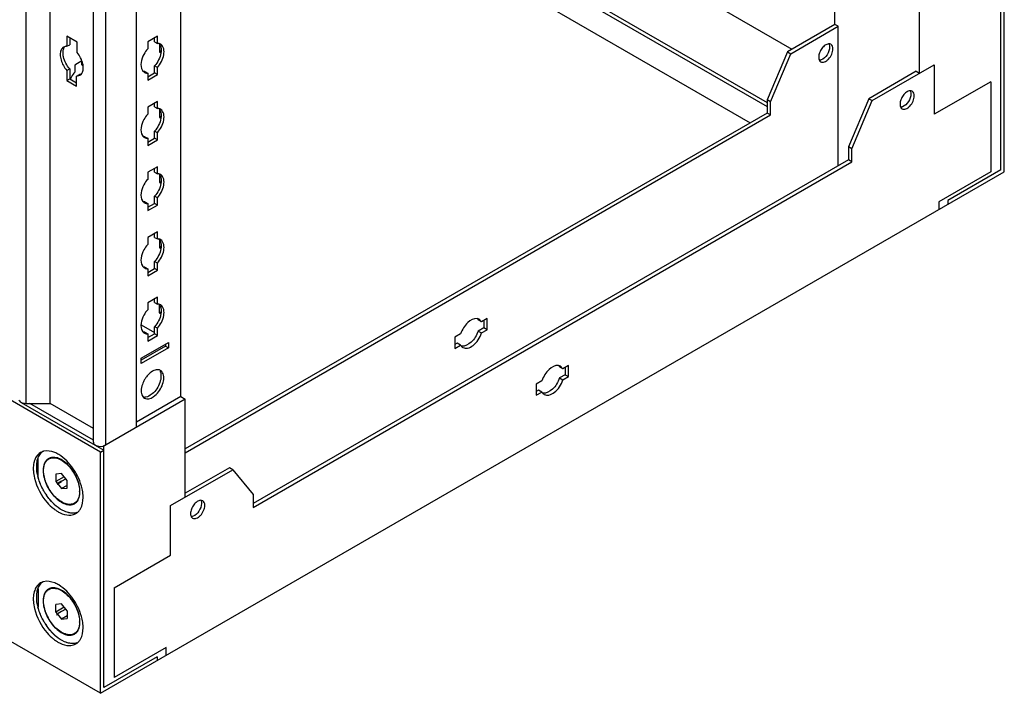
# Model space of a CAD drawing. Header units: millimetres. Extents: x 474 to 1323, y 193 to 2316.
# Tile 2 of 26: x 1015 to 1323, y 193 to 404. Entities that reach past the tile are written whole.
import ezdxf

# ---------------------------------------------------------------- set-up
doc = ezdxf.new("R2010")
doc.units = ezdxf.units.MM
doc.header["$LTSCALE"] = 163.170487
doc.layers.get('0').update_dxf_attribs({"linetype": 'CONTINUOUS'})
doc.layers.add('INTFCLR_95462', color=7, linetype='CONTINUOUS')
doc.layers.add('INTFCLR_97', color=7, linetype='CONTINUOUS')

msp = doc.modelspace()

# ---------------------------------------------------------------- linework, layer by layer
at = {"color": 7}
for p, q in [((1016.8, 1792.04), (1016.8, 283.96)), ((1065.23, 286.08), (1065.23, 1792.52)), ((1024.35, 283.96), (1024.35, 1788.37)), ((1051.34, 276.42), (1051.34, 1784.5)), ((1037.88, 271.79), (1037.88, 1780.55)), ((1041.72, 1778.95), (1041.72, 270.87)), ((1040.13, 268.73), (474.44, 595.32)), ((1040.13, 193.2), (474.44, 519.79)), ((1065.23, 505.3), (1256.5, 394.87)), ((1065.23, 484.07), (1248.73, 378.13)), ((1065.23, 482.85), (1248.73, 376.91)), ((1065.23, 474.68), (1243.42, 371.81)), ((1269.94, 402.63), (1269.94, 433.25)), ((1321.91, 357.11), (1321.91, 432.64)), ((1322.97, 356.5), (1322.97, 432.02)), ((1296.46, 387.32), (1296.46, 417.94)), ((1269.94, 402.63), (1255.09, 394.06)), ((1256.15, 393.44), (1271, 402.02)), ((1271, 402.02), (1269.94, 402.63)), ((1271, 358.33), (1271, 402.02)), ((1032.78, 397.08), (1029.6, 398.92)), ((1029.6, 398.92), (1029.6, 395.75)), ((1030.48, 398.41), (1030.48, 396.26)), ((1057.92, 398.9), (1054.88, 397.14)), ((1057.03, 397.18), (1057.03, 398.39)), ((1057.92, 396.67), (1057.92, 398.9)), ((1029.6, 395.75), (1030.48, 396.26)), ((1032.78, 393.83), (1032.78, 397.08)), ((1054.88, 397.14), (1054.88, 394.92)), ((1057.03, 397.18), (1057.92, 396.67)), ((1058.59, 396.43), (1058.59, 393.94)), ((1059.03, 394.19), (1058.59, 393.94)), ((1058.59, 393.94), (1059.03, 393.68)), ((1255.09, 394.06), (1248.73, 378.95)), ((1249.79, 378.34), (1256.15, 393.44)), ((1255.09, 394.06), (1256.15, 393.44)), ((1030.48, 388.71), (1029.6, 388.2)), ((1030.48, 388.71), (1030.48, 385.55)), ((1034.27, 391.16), (1032.07, 389.89)), ((1032.07, 389.89), (1032.07, 387.67)), ((1034.23, 389.93), (1034.23, 391.28)), ((1034.23, 389.93), (1034.62, 389.71)), ((1057.92, 389.12), (1057.03, 389.63)), ((1057.03, 387.4), (1057.03, 389.63)), ((1057.92, 386.89), (1057.92, 389.12)), ((1281.61, 378.75), (1301.05, 389.97)), ((1301.05, 389.97), (1301.05, 374.46)), ((1029.6, 388.2), (1029.6, 385.04)), ((1029.6, 385.04), (1030.48, 385.55)), ((1030.48, 385.55), (1032.64, 384.3)), ((1032.64, 386.44), (1033.53, 386.95)), ((1032.64, 386.44), (1033.67, 386.68)), ((1032.64, 383.28), (1032.64, 386.44)), ((1053.99, 387.87), (1054.88, 387.36)), ((1054.88, 387.36), (1054.88, 385.14)), ((1054.88, 385.14), (1057.92, 386.89)), ((1054.96, 386.2), (1057.03, 387.4)), ((1057.92, 386.89), (1057.03, 387.4)), ((1295.4, 387.93), (1280.55, 379.36)), ((1295.4, 387.93), (1296.46, 387.32)), ((1029.6, 385.04), (1032.64, 383.28)), ((1318.73, 384.67), (1301.05, 374.46)), ((1318.73, 384.67), (1318.73, 356.5)), ((1280.55, 379.36), (1274.18, 364.25)), ((1280.55, 379.36), (1281.61, 378.75)), ((1057.92, 378.48), (1054.88, 376.73)), ((1054.88, 376.73), (1054.88, 374.5)), ((1057.03, 376.77), (1057.03, 377.97)), ((1057.03, 376.77), (1057.92, 376.26)), ((1057.92, 376.26), (1057.92, 378.48)), ((1058.59, 376.02), (1058.59, 373.52)), ((1249.79, 378.34), (1248.73, 378.95)), ((1248.73, 378.95), (1248.73, 374.87)), ((1249.79, 374.26), (1249.79, 378.34)), ((1275.24, 363.64), (1281.61, 378.75)), ((1059.03, 373.78), (1058.59, 373.52)), ((1058.59, 373.52), (1059.03, 373.27)), ((1248.73, 374.87), (1066.65, 269.75)), ((1066.65, 268.52), (1249.79, 374.26)), ((1249.79, 374.26), (1248.73, 374.87)), ((1053.99, 367.46), (1054.88, 366.95)), ((1054.88, 366.95), (1054.88, 364.73)), ((1054.96, 365.79), (1057.03, 366.99)), ((1057.92, 368.71), (1057.03, 369.22)), ((1057.03, 366.99), (1057.03, 369.22)), ((1057.92, 366.48), (1057.03, 366.99)), ((1057.92, 366.48), (1057.92, 368.71)), ((1054.88, 364.73), (1057.92, 366.48)), ((1275.24, 363.64), (1274.18, 364.25)), ((1274.18, 364.25), (1274.18, 360.17)), ((1275.24, 359.56), (1275.24, 363.64)), ((1057.92, 358.07), (1054.88, 356.32)), ((1057.03, 356.36), (1057.03, 357.56)), ((1057.92, 355.85), (1057.92, 358.07)), ((1274.18, 360.17), (1087.86, 252.6)), ((1087.86, 251.37), (1275.24, 359.56)), ((1275.24, 359.56), (1274.18, 360.17)), ((1040.13, 193.2), (1322.97, 356.5)), ((1054.88, 356.32), (1054.88, 354.09)), ((1057.03, 356.36), (1057.92, 355.85)), ((1058.59, 355.61), (1058.59, 353.11)), ((1318.73, 356.5), (1302.47, 347.11)), ((1321.91, 357.11), (1305.3, 347.52)), ((1059.03, 353.36), (1058.59, 353.11)), ((1058.59, 353.11), (1059.03, 352.86)), ((1057.92, 348.29), (1057.03, 348.8)), ((1057.03, 346.58), (1057.03, 348.8)), ((1057.92, 346.07), (1057.92, 348.29)), ((1053.99, 347.05), (1054.88, 346.54)), ((1054.88, 346.54), (1054.88, 344.31)), ((1054.88, 344.31), (1057.92, 346.07)), ((1054.96, 345.38), (1057.03, 346.58)), ((1057.92, 346.07), (1057.03, 346.58)), ((1302.47, 347.11), (1302.47, 344.66)), ((1305.3, 347.52), (1305.3, 346.29)), ((1057.92, 337.66), (1054.88, 335.9)), ((1054.88, 335.9), (1054.88, 333.68)), ((1057.03, 335.94), (1057.03, 337.15)), ((1057.03, 335.94), (1057.92, 335.43)), ((1057.92, 335.43), (1057.92, 337.66)), ((1058.59, 335.19), (1058.59, 332.7)), ((1059.03, 332.95), (1058.59, 332.7)), ((1058.59, 332.7), (1059.03, 332.44)), ((1057.92, 327.88), (1057.03, 328.39)), ((1057.03, 326.17), (1057.03, 328.39)), ((1057.92, 325.66), (1057.92, 327.88)), ((1053.99, 326.64), (1054.88, 326.13)), ((1054.88, 326.13), (1054.88, 323.9)), ((1054.88, 323.9), (1057.92, 325.66)), ((1054.96, 324.97), (1057.03, 326.17)), ((1057.92, 325.66), (1057.03, 326.17)), ((1057.92, 317.25), (1054.88, 315.49)), ((1054.88, 315.49), (1054.88, 313.26)), ((1057.03, 315.53), (1057.03, 316.74)), ((1057.03, 315.53), (1057.92, 315.02)), ((1057.92, 315.02), (1057.92, 317.25)), ((1058.59, 312.29), (1058.59, 314.78)), ((1059.03, 312.54), (1058.59, 312.29)), ((1058.59, 312.29), (1059.03, 312.03)), ((1052.88, 308.52), (1057.03, 306.12)), ((1159.37, 309.52), (1158.31, 310.13)), ((1159.37, 309.52), (1158.65, 310.29)), ((1161.15, 310.55), (1159.37, 309.52)), ((1160.09, 309.94), (1160.09, 307.65)), ((1161.15, 307.04), (1161.15, 310.55)), ((1053.99, 306.22), (1054.88, 305.71)), ((1054.88, 305.71), (1054.88, 303.49)), ((1054.88, 303.49), (1057.92, 305.24)), ((1054.96, 304.55), (1057.03, 305.75)), ((1057.92, 307.47), (1057.03, 307.98)), ((1057.03, 305.75), (1057.03, 307.98)), ((1057.92, 305.24), (1057.03, 305.75)), ((1057.92, 305.24), (1057.92, 307.47)), ((1152.83, 305.74), (1151.04, 304.71)), ((1160.09, 307.65), (1158.31, 306.62)), ((1158.31, 306.62), (1159.37, 306.01)), ((1159.37, 306.01), (1161.15, 307.04)), ((1161.15, 307.04), (1160.09, 307.65)), ((1052.86, 298.12), (1061.35, 303.02)), ((1060.46, 302.51), (1060.46, 301.9)), ((1061.35, 303.02), (1061.35, 301.39)), ((1151.04, 304.71), (1151.04, 301.2)), ((1151.77, 302.84), (1151.04, 302.42)), ((1151.04, 301.2), (1152.83, 302.23)), ((1152.83, 302.23), (1151.77, 302.84)), ((1060.46, 301.9), (1052.86, 297.51)), ((1061.35, 301.39), (1052.86, 296.49)), ((1060.46, 301.9), (1061.35, 301.39)), ((1052.86, 296.49), (1052.86, 298.12)), ((1186.61, 295.85), (1184.82, 294.82)), ((1186.61, 292.34), (1186.61, 295.85)), ((1184.82, 294.82), (1183.76, 295.43)), ((1185.55, 292.95), (1183.76, 291.92)), ((1184.82, 294.82), (1184.1, 295.59)), ((1185.55, 295.24), (1185.55, 292.95)), ((1185.55, 292.95), (1186.61, 292.34)), ((1178.28, 291.05), (1176.5, 290.01)), ((1176.5, 290.01), (1176.5, 286.5)), ((1183.76, 291.92), (1184.82, 291.31)), ((1184.82, 291.31), (1186.61, 292.34)), ((1177.22, 288.15), (1176.5, 287.73)), ((1176.5, 286.5), (1178.28, 287.53)), ((1178.28, 287.53), (1177.22, 288.15)), ((1015.3, 284.29), (1041.19, 269.34)), ((1016.8, 283.96), (1024.35, 283.96)), ((1037.88, 272.47), (1017.99, 283.96)), ((1037.88, 276.15), (1024.35, 283.96)), ((1066.65, 285.26), (1041.19, 270.56)), ((1065.23, 286.08), (1051.34, 278.05)), ((1065.23, 286.08), (1066.65, 285.26)), ((1066.65, 254.64), (1066.65, 285.26)), ((1040.13, 268.73), (1041.19, 269.34)), ((1040.13, 193.2), (1040.13, 268.73)), ((1041.19, 270.56), (1040.92, 270.72)), ((1041.19, 195.04), (1041.19, 270.56)), ((1020.56, 261.04), (1020.56, 266.75)), ((1024.46, 266.87), (1023.93, 266.57)), ((1027.93, 262.01), (1026.16, 261.85)), ((1029.71, 259.8), (1027.93, 262.01)), ((1062.05, 251.99), (1081.5, 263.21)), ((1080.44, 263.83), (1066.65, 255.87)), ((1081.5, 263.21), (1080.44, 263.83)), ((1081.5, 263.21), (1087.86, 255.46)), ((1026.16, 261.85), (1026.16, 259.48)), ((1028.76, 260.98), (1026.16, 259.48)), ((1026.16, 259.48), (1027.93, 257.27)), ((1029.71, 257.43), (1029.71, 259.8)), ((1029.71, 258.3), (1027.93, 257.27)), ((1027.93, 257.27), (1029.71, 257.43)), ((1032.61, 253.1), (1031.93, 252.71)), ((1087.86, 255.46), (1087.86, 251.37)), ((1062.05, 236.47), (1062.05, 251.99)), ((1044.38, 226.27), (1062.05, 236.47)), ((1020.56, 225.93), (1020.56, 220.21)), ((1024.46, 226.04), (1023.93, 225.74)), ((1044.38, 226.27), (1044.38, 198.1)), ((1027.93, 221.17), (1026.16, 221.02)), ((1026.16, 218.65), (1026.16, 221.02)), ((1028.76, 220.15), (1026.16, 218.65)), ((1029.71, 218.97), (1027.93, 221.17)), ((1029.71, 218.97), (1029.71, 216.6)), ((1026.16, 218.65), (1027.93, 216.44)), ((1029.71, 217.46), (1027.93, 216.44)), ((1027.93, 216.44), (1029.71, 216.6)), ((1032.61, 212.28), (1031.93, 211.88)), ((1060.64, 207.49), (1044.38, 198.1)), ((1060.64, 205.04), (1060.64, 207.49)), ((1057.81, 204.63), (1041.19, 195.04)), ((1057.81, 204.63), (1057.81, 203.4))]:
    msp.add_line(p, q, dxfattribs=at)
for centre, radius, start, end in [((1038.64, 381.85), 8.78, 143.6361, 156.3899), ((1038.13, 382.25), 8.13, 138.1547, 143.7216), ((1054.7, 389.09), 1.71, 226.6668, 240.1461), ((1054.7, 368.67), 1.71, 226.6668, 240.1461), ((1054.7, 348.26), 1.71, 226.6668, 240.1461), ((1054.7, 327.85), 1.71, 226.6668, 240.1461), ((1054.7, 307.44), 1.71, 226.6668, 240.1461), ((1153.4, 303.79), 1.96, 261.0829, 262.6408), ((1058.06, 292.83), 1.68, 60.0136, 73.1942), ((1061.25, 287.16), 8.49, 142.8983, 149.7376), ((1178.86, 289.09), 1.96, 261.0829, 262.6408), ((1023.21, 265.37), 3.7, 110.7871, 120.0024), ((1024.42, 265.81), 3.9, 131.7425, 136.7677), ((1023.24, 265.29), 3.79, 108.1488, 110.7881), ((1023.27, 265.19), 3.89, 104.4365, 108.1423), ((1026.42, 264.72), 6.23, 160.7101, 163.3653), ((1025.22, 264.34), 2.71, 119.3585, 120.3922), ((1025.25, 264.29), 2.77, 107.1216, 119.2874), ((1029.86, 262.96), 7.68, 180.0006, 180.4645), ((1035.16, 264.69), 15.07, 192.5838, 193.8894), ((1038.81, 265.91), 18.92, 210.4589, 214.3163), ((1038.83, 265.92), 18.93, 210.4565, 214.3035), ((1026.14, 256.37), 7.45, 359.6176, 0.0003), ((1024.29, 254.53), 10.38, 0.0013, 0.6719), ((1033.53, 261.2), 13.01, 231.3911, 233.2084), ((1033.03, 260.53), 12.17, 233.1989, 236.0669), ((1032.6, 259.89), 11.41, 236.0778, 237.8835), ((1030.65, 254.94), 2.71, 299.3589, 300.392), ((1030.53, 252.69), 3.72, 300.0401, 307.6869), ((1031.54, 253.47), 3.89, 284.4613, 288.3958), ((1030.44, 252.81), 3.86, 307.7246, 316.2358), ((1023.24, 224.47), 3.79, 108.1488, 110.788), ((1023.27, 224.37), 3.89, 104.4365, 108.1423), ((1026.42, 223.9), 6.23, 160.7101, 163.3653), ((1023.21, 224.55), 3.7, 110.787, 120.0024), ((1024.42, 224.98), 3.9, 131.7425, 136.7676), ((1025.22, 223.51), 2.71, 119.3585, 120.3922), ((1025.25, 223.46), 2.77, 107.1216, 119.2874), ((1029.86, 222.14), 7.68, 180.0006, 180.4645), ((1035.16, 223.86), 15.07, 192.5838, 193.8894), ((1038.81, 225.09), 18.92, 210.4589, 214.3163), ((1038.83, 225.1), 18.93, 210.4566, 214.3035), ((1026.14, 215.55), 7.45, 359.6176, 0.0003), ((1024.29, 213.7), 10.38, 0.0013, 0.6719), ((1033.53, 220.37), 13.01, 231.3911, 233.2084), ((1033.03, 219.7), 12.17, 233.1989, 236.0669), ((1032.6, 219.06), 11.41, 236.0778, 237.8835), ((1030.65, 214.11), 2.71, 299.3589, 300.392), ((1030.53, 211.87), 3.72, 300.0401, 307.6869), ((1031.54, 212.65), 3.89, 284.4613, 288.3958), ((1030.44, 211.98), 3.86, 307.7246, 316.2358)]:
    msp.add_arc(centre, radius, start, end, dxfattribs=at)
for points in [[(1027.77, 394.57), (1027.67, 394.35), (1027.61, 394.12), (1027.57, 393.88)], [(1028.57, 395.51), (1028.21, 395.31), (1027.93, 394.95), (1027.77, 394.57)], [(1028.39, 393.69), (1028.39, 394.26), (1028.5, 394.86), (1028.78, 395.35)], [(1029.1, 395.71), (1028.91, 395.68), (1028.73, 395.61), (1028.57, 395.51)], [(1058.95, 396.43), (1058.76, 396.54), (1058.54, 396.61), (1058.33, 396.65)], [(1058.38, 396.7), (1058.72, 396.39), (1058.93, 395.94), (1059.03, 395.49)], [(1059.91, 394.98), (1059.78, 395.55), (1059.45, 396.14), (1058.95, 396.43)], [(1059.03, 395.49), (1059.16, 394.88), (1059.14, 394.24), (1059.03, 393.62)], [(1059.91, 393.11), (1060.02, 393.73), (1060.05, 394.37), (1059.91, 394.98)], [(1268.69, 396.38), (1268.48, 396.49), (1268.22, 396.54), (1267.99, 396.52)], [(1027.57, 393.88), (1027.53, 393.65), (1027.51, 393.41), (1027.51, 393.18)], [(1027.51, 393.18), (1027.51, 392.61), (1027.61, 392.04), (1027.77, 391.49)], [(1027.77, 391.49), (1027.94, 390.89), (1028.19, 390.3), (1028.49, 389.76)], [(1059.03, 393.62), (1058.77, 392.16), (1058.03, 390.74), (1057.03, 389.63)], [(1057.92, 389.12), (1058.91, 390.23), (1059.65, 391.65), (1059.91, 393.11)], [(1265.1, 391.39), (1265.2, 391.2), (1265.35, 391.03), (1265.54, 390.92)], [(1265.67, 391.51), (1265.51, 391.45), (1265.34, 391.4), (1265.17, 391.39)], [(1028.49, 389.76), (1028.8, 389.2), (1029.17, 388.67), (1029.6, 388.2)], [(1034.47, 387.62), (1034.65, 388.06), (1034.72, 388.54), (1034.72, 389.02)], [(1034.05, 386.98), (1034.23, 387.16), (1034.37, 387.39), (1034.47, 387.62)], [(1053.85, 387.6), (1054.01, 387.51), (1054.2, 387.44), (1054.39, 387.4)], [(1294.14, 381.68), (1293.94, 381.8), (1293.68, 381.84), (1293.44, 381.82)], [(1058.95, 376.02), (1058.76, 376.13), (1058.54, 376.2), (1058.33, 376.24)], [(1058.38, 376.29), (1058.72, 375.98), (1058.93, 375.52), (1059.03, 375.08)], [(1059.91, 374.57), (1059.78, 375.13), (1059.45, 375.73), (1058.95, 376.02)], [(1290.55, 376.69), (1290.65, 376.5), (1290.81, 376.33), (1290.99, 376.22)], [(1291.13, 376.81), (1290.97, 376.75), (1290.8, 376.71), (1290.63, 376.69)], [(1059.03, 373.21), (1058.77, 371.75), (1058.03, 370.32), (1057.03, 369.22)], [(1059.03, 375.08), (1059.16, 374.47), (1059.14, 373.82), (1059.03, 373.21)], [(1059.91, 372.7), (1060.02, 373.31), (1060.05, 373.96), (1059.91, 374.57)], [(1057.92, 368.71), (1058.91, 369.81), (1059.65, 371.24), (1059.91, 372.7)], [(1053.85, 367.19), (1054.01, 367.09), (1054.2, 367.03), (1054.39, 366.99)], [(1058.95, 355.61), (1058.76, 355.72), (1058.54, 355.79), (1058.33, 355.82)], [(1058.38, 355.88), (1058.72, 355.56), (1058.93, 355.11), (1059.03, 354.66)], [(1059.91, 354.15), (1059.78, 354.72), (1059.45, 355.32), (1058.95, 355.61)], [(1059.03, 354.66), (1059.16, 354.06), (1059.14, 353.41), (1059.03, 352.8)], [(1059.03, 352.8), (1058.77, 351.33), (1058.03, 349.91), (1057.03, 348.8)], [(1057.92, 348.29), (1058.91, 349.4), (1059.65, 350.82), (1059.91, 352.29)], [(1059.91, 352.29), (1060.02, 352.9), (1060.05, 353.55), (1059.91, 354.15)], [(1053.85, 346.78), (1054.01, 346.68), (1054.2, 346.61), (1054.39, 346.58)], [(1058.95, 335.2), (1058.76, 335.3), (1058.54, 335.38), (1058.33, 335.41)], [(1058.38, 335.47), (1058.72, 335.15), (1058.93, 334.7), (1059.03, 334.25)], [(1059.91, 333.74), (1059.78, 334.31), (1059.45, 334.91), (1058.95, 335.2)], [(1059.03, 334.25), (1059.16, 333.64), (1059.14, 333), (1059.03, 332.39)], [(1059.91, 331.88), (1060.02, 332.49), (1060.05, 333.13), (1059.91, 333.74)], [(1059.03, 332.39), (1058.77, 330.92), (1058.03, 329.5), (1057.03, 328.39)], [(1057.92, 327.88), (1058.91, 328.99), (1059.65, 330.41), (1059.91, 331.88)], [(1053.85, 326.36), (1054.01, 326.27), (1054.2, 326.2), (1054.39, 326.16)], [(1058.95, 314.78), (1058.76, 314.89), (1058.54, 314.96), (1058.33, 315)], [(1058.38, 315.05), (1058.72, 314.74), (1058.93, 314.28), (1059.03, 313.84)], [(1059.91, 313.33), (1059.78, 313.9), (1059.45, 314.49), (1058.95, 314.78)], [(1059.03, 311.97), (1058.77, 310.51), (1058.03, 309.09), (1057.03, 307.98)], [(1057.92, 307.47), (1058.91, 308.58), (1059.65, 310), (1059.91, 311.46)], [(1059.03, 313.84), (1059.16, 313.23), (1059.14, 312.59), (1059.03, 311.97)], [(1059.91, 311.46), (1060.02, 312.08), (1060.05, 312.72), (1059.91, 313.33)], [(1158.65, 310.29), (1158.44, 310.41), (1158.21, 310.48), (1157.98, 310.51)], [(1158.02, 310.55), (1158.13, 310.42), (1158.23, 310.28), (1158.31, 310.13)], [(1053.85, 305.95), (1054.01, 305.86), (1054.2, 305.79), (1054.39, 305.75)], [(1152.83, 302.23), (1152.91, 302.08), (1153, 301.94), (1153.12, 301.81)], [(1153.12, 301.81), (1153.24, 301.67), (1153.39, 301.55), (1153.55, 301.46)], [(1183.47, 295.86), (1183.59, 295.73), (1183.68, 295.58), (1183.76, 295.43)], [(1055.62, 293.49), (1055.2, 293.14), (1054.82, 292.72), (1054.48, 292.28)], [(1057.2, 294.39), (1056.62, 294.21), (1056.09, 293.88), (1055.62, 293.49)], [(1058.54, 294.44), (1058.11, 294.57), (1057.62, 294.52), (1057.2, 294.39)], [(1058.68, 294.1), (1058.95, 293.63), (1059.05, 293.05), (1059.05, 292.51)], [(1059.57, 293.58), (1059.41, 293.87), (1059.18, 294.12), (1058.9, 294.28)], [(1059.93, 292), (1059.93, 292.54), (1059.84, 293.11), (1059.57, 293.58)], [(1184.1, 295.59), (1183.9, 295.71), (1183.67, 295.79), (1183.44, 295.82)], [(1053.23, 289.93), (1053, 289.28), (1052.86, 288.6), (1052.86, 287.91)], [(1053.92, 291.44), (1053.64, 290.96), (1053.4, 290.45), (1053.23, 289.93)], [(1058.69, 290.5), (1058.23, 289.15), (1057.4, 287.87), (1056.31, 286.95)], [(1057.17, 286.42), (1058.27, 287.33), (1059.1, 288.62), (1059.57, 289.98)], [(1059.05, 292.51), (1059.05, 291.83), (1058.91, 291.14), (1058.69, 290.5)], [(1059.57, 289.98), (1059.79, 290.62), (1059.93, 291.31), (1059.93, 292)], [(1052.86, 287.91), (1052.86, 287.37), (1052.96, 286.8), (1053.22, 286.32)], [(1178.28, 287.53), (1178.36, 287.38), (1178.46, 287.24), (1178.57, 287.11)], [(1178.57, 287.11), (1178.7, 286.97), (1178.84, 286.85), (1179, 286.76)], [(1014.59, 285.02), (1014.65, 284.81), (1014.81, 284.63), (1014.98, 284.5)], [(1014.98, 284.5), (1015.47, 284.1), (1016.16, 283.96), (1016.8, 283.96)], [(1053.39, 286.07), (1053.53, 285.89), (1053.7, 285.74), (1053.9, 285.62)], [(1021.36, 268.58), (1020.81, 268.26), (1020.34, 267.79), (1020, 267.26)], [(1038.81, 270.73), (1039.71, 270.36), (1040.88, 270.38), (1041.72, 270.87)], [(1020, 267.26), (1019.74, 266.84), (1019.54, 266.38), (1019.4, 265.9)], [(1032.02, 252.6), (1032.24, 252.73), (1032.45, 252.89), (1032.63, 253.08)], [(1072.11, 253.49), (1071.91, 253.61), (1071.65, 253.65), (1071.41, 253.63)], [(1032.69, 249.78), (1032.48, 249.72), (1032.26, 249.67), (1032.04, 249.64)], [(1068.52, 248.5), (1068.62, 248.31), (1068.78, 248.14), (1068.96, 248.03)], [(1069.1, 248.62), (1068.94, 248.56), (1068.77, 248.52), (1068.6, 248.5)], [(1020, 226.43), (1019.74, 226.01), (1019.54, 225.55), (1019.4, 225.08)], [(1021.36, 227.76), (1020.81, 227.44), (1020.34, 226.97), (1020, 226.43)], [(1032.02, 211.77), (1032.24, 211.9), (1032.45, 212.07), (1032.63, 212.26)], [(1032.69, 208.96), (1032.48, 208.89), (1032.26, 208.84), (1032.04, 208.81)]]:
    msp.add_open_spline(points, degree=3, dxfattribs=at)
for points, knots in [([(1029.6, 395.75), (1029.51, 395.76), (1029.34, 395.75), (1029.18, 395.73), (1029.1, 395.71)], [0, 0, 0, 0, 0.508153, 1, 1, 1, 1]), ([(1054.88, 394.92), (1054.42, 394.41), (1053.11, 392.52), (1052.32, 389.64), (1053.22, 388.22)], [0, 0, 0, 0, 0.288497, 1, 1, 1, 1]), ([(1058.33, 396.65), (1058.26, 396.66), (1058.12, 396.67), (1057.99, 396.67), (1057.92, 396.67)], [0, 0, 0, 0, 0.493256, 1, 1, 1, 1]), ([(1267.99, 396.52), (1267.6, 396.48), (1266.78, 396.1), (1265.81, 395.1), (1265.1, 393.8), (1264.89, 392.83), (1264.89, 392.36)], [0, 0, 0, 0, 0.209027, 0.469271, 0.747282, 1, 1, 1, 1]), ([(1265.54, 390.92), (1265.87, 390.73), (1266.59, 390.77), (1267.37, 391.21), (1268.23, 391.96), (1269.03, 393.2), (1269.34, 394.37), (1269.34, 394.93)], [0, 0, 0, 0, 0.183271, 0.301469, 0.436196, 0.728893, 1, 1, 1, 1]), ([(1268.28, 395.55), (1268.28, 394.7), (1267.66, 393.07), (1266.43, 391.79), (1265.67, 391.51)], [0, 0, 0, 0, 0.512299, 1, 1, 1, 1]), ([(1268.06, 396.53), (1268.1, 396.46), (1268.24, 396.15), (1268.28, 395.81), (1268.28, 395.55)], [0, 0, 0, 0, 0.227931, 1, 1, 1, 1]), ([(1269.34, 394.93), (1269.34, 395.23), (1269.27, 395.79), (1268.9, 396.25), (1268.69, 396.38)], [0, 0, 0, 0, 0.550846, 1, 1, 1, 1]), ([(1030.48, 388.71), (1029.54, 389.75), (1028.63, 391.46), (1028.39, 393.27), (1028.39, 393.69)], [0, 0, 0, 0, 0.76984, 1, 1, 1, 1]), ([(1034.72, 389.02), (1034.72, 389.42), (1034.5, 391.17), (1033.65, 392.81), (1032.78, 393.83)], [0, 0, 0, 0, 0.229681, 1, 1, 1, 1]), ([(1264.89, 392.36), (1264.89, 392.27), (1264.9, 391.94), (1264.98, 391.6), (1265.1, 391.39)], [0, 0, 0, 0, 0.273775, 1, 1, 1, 1]), ([(1034.02, 386.99), (1033.94, 386.98), (1033.78, 386.95), (1033.61, 386.95), (1033.53, 386.95)], [0, 0, 0, 0, 0.492008, 1, 1, 1, 1]), ([(1033.67, 386.68), (1033.74, 386.72), (1033.87, 386.81), (1033.99, 386.92), (1034.05, 386.98)], [0, 0, 0, 0, 0.496972, 1, 1, 1, 1]), ([(1053.22, 388.22), (1053.26, 388.15), (1053.36, 388.01), (1053.47, 387.9), (1053.52, 387.84)], [0, 0, 0, 0, 0.507362, 1, 1, 1, 1]), ([(1053.99, 387.87), (1053.92, 387.87), (1053.78, 387.87), (1053.65, 387.89), (1053.58, 387.9)], [0, 0, 0, 0, 0.506746, 1, 1, 1, 1]), ([(1054.39, 387.4), (1054.46, 387.38), (1054.63, 387.36), (1054.79, 387.36), (1054.88, 387.36)], [0, 0, 0, 0, 0.492174, 1, 1, 1, 1]), ([(1293.44, 381.82), (1293.06, 381.79), (1292.23, 381.4), (1291.27, 380.4), (1290.56, 379.11), (1290.34, 378.13), (1290.34, 377.66)], [0, 0, 0, 0, 0.209027, 0.469271, 0.747282, 1, 1, 1, 1]), ([(1290.99, 376.22), (1291.32, 376.03), (1292.04, 376.07), (1292.83, 376.51), (1293.69, 377.27), (1294.49, 378.51), (1294.8, 379.67), (1294.8, 380.24)], [0, 0, 0, 0, 0.183271, 0.301469, 0.436196, 0.728893, 1, 1, 1, 1]), ([(1293.74, 380.85), (1293.74, 380), (1293.12, 378.37), (1291.89, 377.1), (1291.13, 376.81)], [0, 0, 0, 0, 0.512299, 1, 1, 1, 1]), ([(1293.52, 381.83), (1293.56, 381.76), (1293.69, 381.45), (1293.74, 381.11), (1293.74, 380.85)], [0, 0, 0, 0, 0.227931, 1, 1, 1, 1]), ([(1294.8, 380.24), (1294.8, 380.54), (1294.72, 381.1), (1294.36, 381.56), (1294.14, 381.68)], [0, 0, 0, 0, 0.550846, 1, 1, 1, 1]), ([(1058.33, 376.24), (1058.26, 376.25), (1058.12, 376.26), (1057.99, 376.26), (1057.92, 376.26)], [0, 0, 0, 0, 0.493256, 1, 1, 1, 1]), ([(1290.34, 377.66), (1290.34, 377.57), (1290.36, 377.24), (1290.44, 376.91), (1290.55, 376.69)], [0, 0, 0, 0, 0.273775, 1, 1, 1, 1]), ([(1054.88, 374.5), (1054.42, 374), (1053.11, 372.11), (1052.32, 369.22), (1053.22, 367.8)], [0, 0, 0, 0, 0.288497, 1, 1, 1, 1]), ([(1053.22, 367.8), (1053.26, 367.73), (1053.36, 367.6), (1053.47, 367.48), (1053.52, 367.43)], [0, 0, 0, 0, 0.507362, 1, 1, 1, 1]), ([(1053.99, 367.46), (1053.92, 367.46), (1053.78, 367.46), (1053.65, 367.47), (1053.58, 367.48)], [0, 0, 0, 0, 0.506746, 1, 1, 1, 1]), ([(1054.39, 366.99), (1054.46, 366.97), (1054.63, 366.95), (1054.79, 366.95), (1054.88, 366.95)], [0, 0, 0, 0, 0.492174, 1, 1, 1, 1]), ([(1058.33, 355.82), (1058.26, 355.83), (1058.12, 355.85), (1057.99, 355.85), (1057.92, 355.85)], [0, 0, 0, 0, 0.493256, 1, 1, 1, 1]), ([(1054.88, 354.09), (1054.42, 353.58), (1053.11, 351.7), (1052.32, 348.81), (1053.22, 347.39)], [0, 0, 0, 0, 0.288497, 1, 1, 1, 1]), ([(1053.22, 347.39), (1053.26, 347.32), (1053.36, 347.19), (1053.47, 347.07), (1053.52, 347.02)], [0, 0, 0, 0, 0.507362, 1, 1, 1, 1]), ([(1053.99, 347.05), (1053.92, 347.05), (1053.78, 347.05), (1053.65, 347.06), (1053.58, 347.07)], [0, 0, 0, 0, 0.506746, 1, 1, 1, 1]), ([(1054.39, 346.58), (1054.46, 346.56), (1054.63, 346.54), (1054.79, 346.53), (1054.88, 346.54)], [0, 0, 0, 0, 0.492174, 1, 1, 1, 1]), ([(1054.88, 333.68), (1054.42, 333.17), (1053.11, 331.29), (1052.32, 328.4), (1053.22, 326.98)], [0, 0, 0, 0, 0.288497, 1, 1, 1, 1]), ([(1058.33, 335.41), (1058.26, 335.42), (1058.12, 335.43), (1057.99, 335.44), (1057.92, 335.43)], [0, 0, 0, 0, 0.493256, 1, 1, 1, 1]), ([(1053.22, 326.98), (1053.26, 326.91), (1053.36, 326.78), (1053.47, 326.66), (1053.52, 326.6)], [0, 0, 0, 0, 0.507362, 1, 1, 1, 1]), ([(1053.99, 326.64), (1053.92, 326.63), (1053.78, 326.63), (1053.65, 326.65), (1053.58, 326.66)], [0, 0, 0, 0, 0.506746, 1, 1, 1, 1]), ([(1054.39, 326.16), (1054.46, 326.15), (1054.63, 326.12), (1054.79, 326.12), (1054.88, 326.13)], [0, 0, 0, 0, 0.492174, 1, 1, 1, 1]), ([(1058.33, 315), (1058.26, 315.01), (1058.12, 315.02), (1057.99, 315.02), (1057.92, 315.02)], [0, 0, 0, 0, 0.493256, 1, 1, 1, 1]), ([(1054.88, 313.26), (1054.42, 312.76), (1053.11, 310.87), (1052.32, 307.99), (1053.22, 306.57)], [0, 0, 0, 0, 0.288497, 1, 1, 1, 1]), ([(1157.98, 310.51), (1156.93, 310.65), (1155.17, 309.59), (1153.67, 307.7), (1153.05, 306.41), (1152.83, 305.74)], [0, 0, 0, 0, 0.431333, 0.712801, 1, 1, 1, 1]), ([(1053.22, 306.57), (1053.26, 306.5), (1053.36, 306.36), (1053.47, 306.24), (1053.52, 306.19)], [0, 0, 0, 0, 0.507362, 1, 1, 1, 1]), ([(1053.99, 306.22), (1053.92, 306.22), (1053.78, 306.22), (1053.65, 306.24), (1053.58, 306.25)], [0, 0, 0, 0, 0.506746, 1, 1, 1, 1]), ([(1054.39, 305.75), (1054.46, 305.73), (1054.63, 305.71), (1054.79, 305.71), (1054.88, 305.71)], [0, 0, 0, 0, 0.492174, 1, 1, 1, 1]), ([(1158.31, 306.62), (1158.09, 305.95), (1157.47, 304.66), (1155.96, 302.77), (1154.21, 301.71), (1153.15, 301.85)], [0, 0, 0, 0, 0.2872, 0.568669, 1, 1, 1, 1]), ([(1153.55, 301.46), (1153.97, 301.21), (1155.22, 301.14), (1156.9, 302.14), (1158.4, 303.81), (1159.12, 305.24), (1159.37, 306.01)], [0, 0, 0, 0, 0.181818, 0.417509, 0.702674, 1, 1, 1, 1]), ([(1183.44, 295.82), (1182.38, 295.95), (1180.63, 294.89), (1179.12, 293), (1178.5, 291.72), (1178.28, 291.05)], [0, 0, 0, 0, 0.431333, 0.712801, 1, 1, 1, 1]), ([(1183.76, 291.92), (1183.54, 291.25), (1182.92, 289.97), (1181.41, 288.08), (1179.66, 287.02), (1178.61, 287.15)], [0, 0, 0, 0, 0.2872, 0.568669, 1, 1, 1, 1]), ([(1179, 286.76), (1179.43, 286.51), (1180.68, 286.45), (1182.36, 287.44), (1183.86, 289.11), (1184.57, 290.54), (1184.82, 291.31)], [0, 0, 0, 0, 0.181818, 0.417509, 0.702674, 1, 1, 1, 1]), ([(1056.31, 286.95), (1056.11, 286.78), (1055.4, 286.25), (1054.5, 285.88), (1053.86, 285.9)], [0, 0, 0, 0, 0.288047, 1, 1, 1, 1]), ([(1053.22, 286.32), (1053.25, 286.28), (1053.3, 286.19), (1053.36, 286.11), (1053.39, 286.07)], [0, 0, 0, 0, 0.505962, 1, 1, 1, 1]), ([(1053.9, 285.62), (1054.11, 285.5), (1055.27, 285.16), (1056.46, 285.83), (1057.17, 286.42)], [0, 0, 0, 0, 0.209965, 1, 1, 1, 1]), ([(1037.88, 271.79), (1037.88, 271.45), (1038.25, 271), (1038.68, 270.79), (1038.81, 270.73)], [0, 0, 0, 0, 0.69468, 1, 1, 1, 1]), ([(1020.54, 266.78), (1020.6, 266.95), (1020.86, 267.58), (1021.24, 268.17), (1021.58, 268.53)], [0, 0, 0, 0, 0.264996, 1, 1, 1, 1]), ([(1020.56, 266.75), (1020.62, 266.92), (1020.87, 267.54), (1021.24, 268.12), (1021.57, 268.48)], [0, 0, 0, 0, 0.264565, 1, 1, 1, 1]), ([(1027.03, 267.94), (1026.63, 268.18), (1025.19, 268.93), (1023.43, 269.26), (1022.3, 268.97)], [0, 0, 0, 0, 0.287466, 1, 1, 1, 1]), ([(1019.4, 265.9), (1019.34, 265.72), (1019.15, 264.95), (1019.07, 264.14), (1019.07, 263.53)], [0, 0, 0, 0, 0.235669, 1, 1, 1, 1]), ([(1020.14, 264.14), (1020.14, 264.36), (1020.16, 265.15), (1020.29, 265.95), (1020.45, 266.51)], [0, 0, 0, 0, 0.26469, 1, 1, 1, 1]), ([(1023.85, 266.68), (1023.58, 266.52), (1023.08, 266.1), (1022.56, 265.23), (1022.24, 264.15), (1022.18, 263.37), (1022.18, 262.96)], [0, 0, 0, 0, 0.21776, 0.451035, 0.710341, 1, 1, 1, 1]), ([(1022.28, 262.9), (1022.28, 263.31), (1022.34, 264.08), (1022.65, 265.14), (1023.18, 266), (1023.67, 266.41), (1023.93, 266.57)], [0, 0, 0, 0, 0.289789, 0.549057, 0.782229, 1, 1, 1, 1]), ([(1023.93, 266.57), (1024.33, 266.8), (1025.34, 267.05), (1026.95, 266.73), (1028.61, 265.83), (1030.19, 264.43), (1031.59, 262.64), (1032.69, 260.6), (1033.4, 258.49), (1033.59, 257.06), (1033.59, 256.37)], [0, 0, 0, 0, 0.086935, 0.186408, 0.303797, 0.437611, 0.582113, 0.729427, 0.871169, 1, 1, 1, 1]), ([(1033.69, 256.31), (1033.69, 256.97), (1033.52, 258.35), (1032.64, 261.08), (1031.09, 263.61), (1029.06, 265.59), (1027.48, 266.61), (1025.91, 267.12), (1024.87, 267.07), (1024.43, 266.93)], [0, 0, 0, 0, 0.126149, 0.264611, 0.551309, 0.686056, 0.806725, 0.910614, 1, 1, 1, 1]), ([(1034.36, 257.26), (1033.87, 259.46), (1031.99, 263.55), (1028.86, 266.84), (1027.03, 267.94)], [0, 0, 0, 0, 0.513998, 1, 1, 1, 1]), ([(1019.07, 263.53), (1019.07, 263.3), (1019.11, 262.31), (1019.27, 261.33), (1019.44, 260.59)], [0, 0, 0, 0, 0.237524, 1, 1, 1, 1]), ([(1020.46, 261.4), (1020.4, 261.64), (1020.23, 262.54), (1020.14, 263.46), (1020.14, 264.14)], [0, 0, 0, 0, 0.261464, 1, 1, 1, 1]), ([(1022.18, 262.9), (1022.18, 262.2), (1022.39, 260.75), (1023.12, 258.62), (1024.24, 256.56), (1025.65, 254.76), (1027.25, 253.34), (1028.92, 252.43), (1030.55, 252.09), (1031.57, 252.34), (1031.98, 252.57)], [0, 0, 0, 0, 0.12915, 0.270948, 0.41813, 0.562428, 0.696086, 0.81345, 0.913019, 1, 1, 1, 1]), ([(1031.93, 252.71), (1031.54, 252.48), (1030.53, 252.22), (1028.92, 252.54), (1027.26, 253.45), (1025.68, 254.85), (1024.28, 256.64), (1023.18, 258.67), (1022.47, 260.78), (1022.28, 262.22), (1022.28, 262.9)], [0, 0, 0, 0, 0.086935, 0.186408, 0.303797, 0.437611, 0.582113, 0.729427, 0.871169, 1, 1, 1, 1]), ([(1019.44, 260.59), (1020.11, 257.79), (1021.98, 254.26), (1024.69, 251.6), (1025.41, 251.03)], [0, 0, 0, 0, 0.758347, 1, 1, 1, 1]), ([(1022.5, 256.32), (1022.28, 256.7), (1021.46, 258.21), (1020.84, 259.83), (1020.53, 261.07)], [0, 0, 0, 0, 0.255889, 1, 1, 1, 1]), ([(1022.51, 256.33), (1022.29, 256.7), (1021.48, 258.2), (1020.87, 259.81), (1020.56, 261.04)], [0, 0, 0, 0, 0.255813, 1, 1, 1, 1]), ([(1033.59, 256.32), (1033.59, 255.92), (1033.52, 255.16), (1033.21, 254.12), (1032.69, 253.27), (1032.2, 252.86), (1031.93, 252.71)], [0, 0, 0, 0, 0.289369, 0.548464, 0.78181, 1, 1, 1, 1]), ([(1032.63, 253.08), (1032.99, 253.46), (1033.56, 254.52), (1033.69, 255.69), (1033.69, 256.31)], [0, 0, 0, 0, 0.456925, 1, 1, 1, 1]), ([(1034.67, 254.65), (1034.67, 254.86), (1034.63, 255.73), (1034.5, 256.6), (1034.36, 257.26)], [0, 0, 0, 0, 0.238875, 1, 1, 1, 1]), ([(1026.29, 251.78), (1026.01, 252.02), (1024.85, 253.06), (1023.85, 254.27), (1023.18, 255.25)], [0, 0, 0, 0, 0.239683, 1, 1, 1, 1]), ([(1026.24, 251.85), (1025.96, 252.09), (1024.83, 253.11), (1023.85, 254.3), (1023.19, 255.26)], [0, 0, 0, 0, 0.239914, 1, 1, 1, 1]), ([(1033.23, 250.14), (1033.47, 250.39), (1034.4, 251.66), (1034.67, 253.31), (1034.67, 254.53)], [0, 0, 0, 0, 0.221715, 1, 1, 1, 1]), ([(1071.41, 253.63), (1071.03, 253.6), (1070.2, 253.21), (1069.24, 252.21), (1068.53, 250.92), (1068.31, 249.94), (1068.31, 249.48)], [0, 0, 0, 0, 0.209027, 0.469271, 0.747282, 1, 1, 1, 1]), ([(1071.49, 253.64), (1071.53, 253.57), (1071.66, 253.26), (1071.7, 252.92), (1071.7, 252.66)], [0, 0, 0, 0, 0.227931, 1, 1, 1, 1]), ([(1072.77, 252.05), (1072.77, 252.35), (1072.69, 252.91), (1072.33, 253.37), (1072.11, 253.49)], [0, 0, 0, 0, 0.550846, 1, 1, 1, 1]), ([(1029.67, 249.86), (1029.39, 249.95), (1028.17, 250.41), (1027.07, 251.15), (1026.29, 251.78)], [0, 0, 0, 0, 0.229787, 1, 1, 1, 1]), ([(1026.53, 250.23), (1026.84, 250.03), (1027.99, 249.39), (1029.29, 248.99), (1030.24, 248.96)], [0, 0, 0, 0, 0.277236, 1, 1, 1, 1]), ([(1032.04, 249.64), (1031.85, 249.61), (1031.04, 249.55), (1030.22, 249.7), (1029.63, 249.89)], [0, 0, 0, 0, 0.234379, 1, 1, 1, 1]), ([(1032.51, 249.71), (1032.29, 249.65), (1031.35, 249.49), (1030.37, 249.64), (1029.67, 249.86)], [0, 0, 0, 0, 0.232922, 1, 1, 1, 1]), ([(1068.96, 248.03), (1069.29, 247.84), (1070.01, 247.88), (1070.8, 248.33), (1071.66, 249.08), (1072.45, 250.32), (1072.77, 251.49), (1072.77, 252.05)], [0, 0, 0, 0, 0.183271, 0.301469, 0.436196, 0.728893, 1, 1, 1, 1]), ([(1071.7, 252.66), (1071.7, 251.81), (1071.09, 250.18), (1069.86, 248.91), (1069.1, 248.62)], [0, 0, 0, 0, 0.512299, 1, 1, 1, 1]), ([(1030.24, 248.96), (1030.43, 248.96), (1031.18, 248.98), (1031.92, 249.2), (1032.39, 249.48)], [0, 0, 0, 0, 0.262462, 1, 1, 1, 1]), ([(1068.31, 249.48), (1068.31, 249.38), (1068.33, 249.05), (1068.41, 248.72), (1068.52, 248.5)], [0, 0, 0, 0, 0.273775, 1, 1, 1, 1]), ([(1027.03, 227.12), (1026.63, 227.36), (1025.19, 228.11), (1023.43, 228.43), (1022.3, 228.14)], [0, 0, 0, 0, 0.287466, 1, 1, 1, 1]), ([(1019.4, 225.08), (1019.34, 224.9), (1019.15, 224.12), (1019.07, 223.32), (1019.07, 222.71)], [0, 0, 0, 0, 0.235669, 1, 1, 1, 1]), ([(1020.14, 223.32), (1020.14, 223.53), (1020.16, 224.33), (1020.29, 225.12), (1020.45, 225.68)], [0, 0, 0, 0, 0.26469, 1, 1, 1, 1]), ([(1020.54, 225.96), (1020.6, 226.13), (1020.86, 226.76), (1021.24, 227.35), (1021.58, 227.71)], [0, 0, 0, 0, 0.264996, 1, 1, 1, 1]), ([(1020.56, 225.93), (1020.62, 226.09), (1020.87, 226.72), (1021.24, 227.3), (1021.57, 227.65)], [0, 0, 0, 0, 0.264565, 1, 1, 1, 1]), ([(1023.85, 225.85), (1023.58, 225.7), (1023.08, 225.27), (1022.56, 224.4), (1022.24, 223.33), (1022.18, 222.55), (1022.18, 222.14)], [0, 0, 0, 0, 0.21776, 0.451035, 0.710341, 1, 1, 1, 1]), ([(1022.28, 222.08), (1022.28, 222.48), (1022.34, 223.25), (1022.65, 224.31), (1023.18, 225.17), (1023.67, 225.59), (1023.93, 225.74)], [0, 0, 0, 0, 0.289789, 0.549057, 0.782229, 1, 1, 1, 1]), ([(1023.93, 225.74), (1024.33, 225.97), (1025.34, 226.23), (1026.95, 225.91), (1028.61, 225), (1030.19, 223.6), (1031.59, 221.81), (1032.69, 219.78), (1033.4, 217.67), (1033.59, 216.23), (1033.59, 215.55)], [0, 0, 0, 0, 0.086935, 0.186408, 0.303797, 0.437611, 0.582113, 0.729427, 0.871169, 1, 1, 1, 1]), ([(1033.69, 215.49), (1033.69, 216.14), (1033.52, 217.52), (1032.64, 220.25), (1031.09, 222.79), (1029.06, 224.76), (1027.48, 225.78), (1025.91, 226.3), (1024.87, 226.24), (1024.43, 226.11)], [0, 0, 0, 0, 0.126149, 0.264611, 0.551309, 0.686056, 0.806725, 0.910614, 1, 1, 1, 1]), ([(1034.36, 216.43), (1033.87, 218.64), (1031.99, 222.72), (1028.86, 226.02), (1027.03, 227.12)], [0, 0, 0, 0, 0.513998, 1, 1, 1, 1]), ([(1019.07, 222.71), (1019.07, 222.47), (1019.11, 221.48), (1019.27, 220.5), (1019.44, 219.77)], [0, 0, 0, 0, 0.237524, 1, 1, 1, 1]), ([(1020.46, 220.58), (1020.4, 220.81), (1020.23, 221.72), (1020.14, 222.64), (1020.14, 223.32)], [0, 0, 0, 0, 0.261464, 1, 1, 1, 1]), ([(1022.18, 222.07), (1022.18, 221.38), (1022.39, 219.92), (1023.12, 217.79), (1024.24, 215.74), (1025.65, 213.93), (1027.25, 212.51), (1028.92, 211.6), (1030.55, 211.27), (1031.57, 211.52), (1031.98, 211.75)], [0, 0, 0, 0, 0.12915, 0.270948, 0.41813, 0.562428, 0.696086, 0.81345, 0.913019, 1, 1, 1, 1]), ([(1031.93, 211.88), (1031.54, 211.65), (1030.53, 211.4), (1028.92, 211.72), (1027.26, 212.62), (1025.68, 214.02), (1024.28, 215.81), (1023.18, 217.85), (1022.47, 219.96), (1022.28, 221.39), (1022.28, 222.08)], [0, 0, 0, 0, 0.086935, 0.186408, 0.303797, 0.437611, 0.582113, 0.729427, 0.871169, 1, 1, 1, 1]), ([(1019.44, 219.77), (1020.11, 216.97), (1021.98, 213.44), (1024.69, 210.78), (1025.41, 210.2)], [0, 0, 0, 0, 0.758347, 1, 1, 1, 1]), ([(1022.5, 215.5), (1022.28, 215.87), (1021.46, 217.38), (1020.84, 219), (1020.53, 220.24)], [0, 0, 0, 0, 0.255889, 1, 1, 1, 1]), ([(1022.51, 215.5), (1022.29, 215.88), (1021.48, 217.38), (1020.87, 218.98), (1020.56, 220.21)], [0, 0, 0, 0, 0.255813, 1, 1, 1, 1]), ([(1034.67, 213.82), (1034.67, 214.03), (1034.63, 214.91), (1034.5, 215.78), (1034.36, 216.43)], [0, 0, 0, 0, 0.238875, 1, 1, 1, 1]), ([(1026.29, 210.96), (1026.01, 211.2), (1024.85, 212.24), (1023.85, 213.44), (1023.18, 214.42)], [0, 0, 0, 0, 0.239683, 1, 1, 1, 1]), ([(1026.24, 211.03), (1025.96, 211.26), (1024.83, 212.29), (1023.85, 213.47), (1023.19, 214.43)], [0, 0, 0, 0, 0.239914, 1, 1, 1, 1]), ([(1033.59, 215.5), (1033.59, 215.1), (1033.52, 214.34), (1033.21, 213.29), (1032.69, 212.44), (1032.2, 212.03), (1031.93, 211.88)], [0, 0, 0, 0, 0.289369, 0.548464, 0.78181, 1, 1, 1, 1]), ([(1032.63, 212.26), (1032.99, 212.64), (1033.56, 213.7), (1033.69, 214.86), (1033.69, 215.49)], [0, 0, 0, 0, 0.456925, 1, 1, 1, 1]), ([(1033.23, 209.31), (1033.47, 209.56), (1034.4, 210.84), (1034.67, 212.48), (1034.67, 213.7)], [0, 0, 0, 0, 0.221715, 1, 1, 1, 1]), ([(1029.67, 209.03), (1029.39, 209.12), (1028.17, 209.59), (1027.07, 210.32), (1026.29, 210.96)], [0, 0, 0, 0, 0.229787, 1, 1, 1, 1]), ([(1026.53, 209.4), (1026.84, 209.21), (1027.99, 208.57), (1029.29, 208.16), (1030.24, 208.14)], [0, 0, 0, 0, 0.277236, 1, 1, 1, 1]), ([(1032.04, 208.81), (1031.85, 208.79), (1031.04, 208.73), (1030.22, 208.88), (1029.63, 209.07)], [0, 0, 0, 0, 0.234379, 1, 1, 1, 1]), ([(1032.51, 208.88), (1032.29, 208.83), (1031.35, 208.66), (1030.37, 208.81), (1029.67, 209.03)], [0, 0, 0, 0, 0.232922, 1, 1, 1, 1]), ([(1030.24, 208.14), (1030.43, 208.13), (1031.18, 208.16), (1031.92, 208.38), (1032.39, 208.65)], [0, 0, 0, 0, 0.262462, 1, 1, 1, 1])]:
    msp.add_open_spline(points, degree=3, knots=knots, dxfattribs=at)
at = {"layer": 'INTFCLR_95462', "color": 7, "true_color": 0x37005f}
for p, q in [((1027.93, 259.64), (1026.87, 259.03)), ((1027.93, 218.82), (1026.87, 218.2)), ((1026.87, 218), (1026.3, 217.67))]:
    msp.add_line(p, q, dxfattribs=at)
at = {"layer": 'INTFCLR_97', "color": 7, "true_color": 0x37005f}
for p, q in [((1027.93, 259.44), (1026.52, 258.62)), ((1027.93, 259.64), (1029.23, 260.39)), ((1029.23, 219.56), (1027.93, 218.82))]:
    msp.add_line(p, q, dxfattribs=at)

doc.saveas('drawing.dxf')
